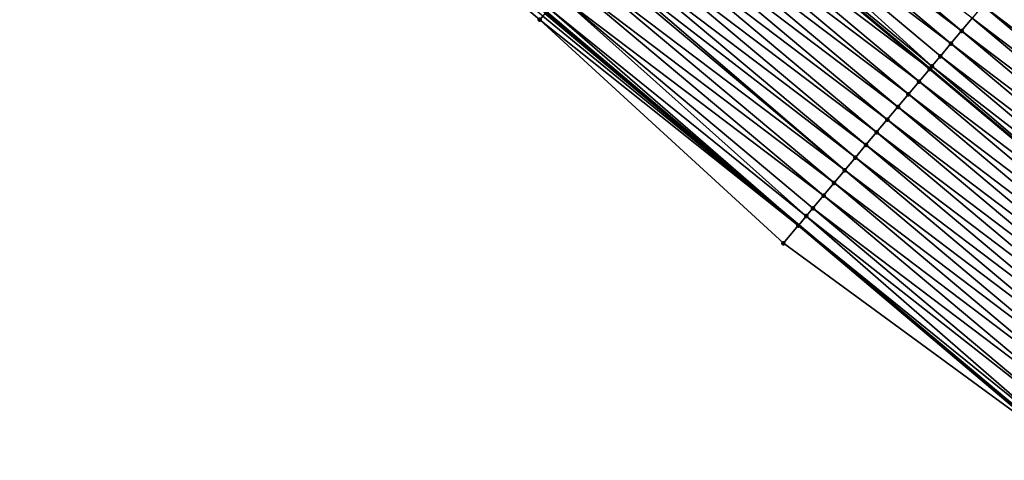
# Model space of a CAD drawing. Header units: feet. Extents: x 2017424 to 2024169, y 808042 to 818730.
# Tile 128 of 256: x 2017883 to 2017942, y 818268 to 818294. Entities that reach past the tile are written whole.
import ezdxf

# ---------------------------------------------------------------- set-up
doc = ezdxf.new("R2010")
doc.units = ezdxf.units.FT
doc.header["$MEASUREMENT"] = 0
for name, color, linetype, lineweight in [('EP_Travel Lane', 172, 'Continuous', 53), ('NB-Road Shots', 141, 'Continuous', 100), ('NB-Road X-Section', 40, 'Continuous', 13), ('Notes', 3, 'Continuous', 100), ('STRIPING', 60, 'Continuous', 53)]:
    doc.layers.add(name, color=color, linetype=linetype, lineweight=lineweight)
doc.layers.add('I-77-MM15-17_NB-Surface-BORDER', color=7, linetype='Continuous')
doc.layers.add('I-77-MM15-17_NB-Surface-TIN', color=7, linetype='Continuous')

msp = doc.modelspace()

# ---------------------------------------------------------------- linework, layer by layer
at = {"layer": 'EP_Travel Lane'}
msp.add_polyline3d([(2017669.572152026, 818500.623913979, 276.2142146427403), (2017684.887690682, 818487.7625524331, 276.0730450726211), (2017700.203180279, 818474.9012320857, 275.9237450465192), (2017715.501710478, 818462.0497005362, 275.7629616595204), (2017730.799629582, 818449.167727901, 275.5942802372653), (2017746.097513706, 818436.2857847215, 275.4202003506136), (2017761.395405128, 818423.4038353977, 275.2472398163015), (2017776.693345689, 818410.5218446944, 275.0818815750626), (2017791.99130394, 818397.6398390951, 274.9192514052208), (2017807.289204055, 818384.7578824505, 274.747639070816), (2017822.587136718, 818371.8758983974, 274.5810475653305), (2017837.885092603, 818358.9938947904, 274.4180497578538), (2017853.18298255, 818346.1119467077, 274.2448767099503), (2017868.502268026, 818333.217688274, 274.0707611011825), (2017883.822297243, 818320.3620549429, 273.8982209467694), (2017899.142508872, 818307.506268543, 273.7567614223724), (2017914.462768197, 818294.6504421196, 273.6234330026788), (2017929.78298554, 818281.7946509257, 273.4829504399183), (2017945.103190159, 818268.938870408, 273.3402997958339)], dxfattribs=at)
at = {"layer": 'I-77-MM15-17_NB-Surface-BORDER', "color": 3, "linetype": 'Continuous', "lineweight": -3}
msp.add_polyline3d([(2017945.03328496, 818268.8555568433, 273.3409461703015), (2017928.858083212, 818280.6924873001, 273.4795691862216), (2017914.1027162, 818294.2213936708, 273.6213631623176), (2017898.84306939, 818307.1495305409, 273.7480917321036), (2017883.543332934, 818320.0295635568, 273.9024397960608), (2017868.353390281, 818333.0402770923, 274.0702513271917), (2017852.931688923, 818345.8135374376, 274.2438751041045), (2017837.397362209, 818358.4147727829, 274.4119851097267), (2017822.040944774, 818371.2274179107, 274.5698653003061), (2017806.857102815, 818384.2448189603, 274.7418484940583), (2017791.502601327, 818397.0595721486, 274.9124553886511), (2017776.20983502, 818409.9477754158, 275.0726494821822), (2017760.963295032, 818422.890779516, 275.2400691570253), (2017745.255806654, 818435.286517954, 275.3975136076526), (2017730.124493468, 818448.3660867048, 275.585666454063), (2017715.044286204, 818461.5066114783, 275.7536184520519), (2017700.014771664, 818474.6768939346, 275.9219362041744), (2017684.590244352, 818487.4083693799, 276.0713054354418), (2017669.37084045, 818500.3842168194, 276.2119112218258)], dxfattribs=at)
at = {"layer": 'I-77-MM15-17_NB-Surface-TIN', "color": 128, "linetype": 'Continuous', "lineweight": -3}
for points in [[(2017914.1027162, 818294.2213936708, 273.6213631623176), (2017914.286144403, 818294.4399846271, 273.6213631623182), (2017898.84306939, 818307.1495305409, 273.7480917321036)], [(2017939.634902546, 818293.538721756, 273.1838493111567), (2017924.314704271, 818306.3944980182, 273.3274913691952), (2017923.672025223, 818305.6283624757, 273.3490089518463)], [(2017939.634902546, 818293.538721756, 273.1838493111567), (2017940.277593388, 818294.3048474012, 273.1643415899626), (2017924.314704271, 818306.3944980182, 273.3274913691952)], [(2017938.992227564, 818292.7725828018, 273.2060596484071), (2017923.672025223, 818305.6283624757, 273.3490089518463), (2017923.029335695, 818304.8622357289, 273.3687403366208)], [(2017938.992227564, 818292.7725828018, 273.2060596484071), (2017939.634902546, 818293.538721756, 273.1838493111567), (2017923.672025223, 818305.6283624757, 273.3490089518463)], [(2017937.844680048, 818291.4046204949, 273.2423620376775), (2017923.029335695, 818304.8622357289, 273.3687403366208), (2017922.394054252, 818304.1049816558, 273.3847398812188)], [(2017937.844680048, 818291.4046204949, 273.2423620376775), (2017938.349557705, 818292.0064395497, 273.2291427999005), (2017923.029335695, 818304.8622357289, 273.3687403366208)], [(2017938.349557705, 818292.0064395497, 273.2291427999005), (2017938.992227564, 818292.7725828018, 273.2060596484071), (2017923.029335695, 818304.8622357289, 273.3687403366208)], [(2017937.706847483, 818291.2403301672, 273.2453479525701), (2017922.386625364, 818304.0961264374, 273.3849269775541), (2017921.743923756, 818303.3300098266, 273.4026000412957)], [(2017922.386625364, 818304.0961264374, 273.3849269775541), (2017937.714276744, 818291.2491855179, 273.2451870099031), (2017922.394054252, 818304.1049816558, 273.3847398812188)], [(2017937.706847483, 818291.2403301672, 273.2453479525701), (2017937.714276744, 818291.2491855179, 273.2451870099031), (2017922.386625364, 818304.0961264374, 273.3849269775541)], [(2017937.844680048, 818291.4046204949, 273.2423620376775), (2017922.394054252, 818304.1049816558, 273.3847398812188), (2017937.714276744, 818291.2491855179, 273.2451870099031)], [(2017937.064143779, 818290.4742153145, 273.2626639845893), (2017921.743923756, 818303.3300098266, 273.4026000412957), (2017921.101253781, 818302.5638666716, 273.4256634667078)], [(2017937.064143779, 818290.4742153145, 273.2626639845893), (2017937.706847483, 818291.2403301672, 273.2453479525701), (2017921.743923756, 818303.3300098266, 273.4026000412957)], [(2017936.421486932, 818289.7080611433, 273.2879644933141), (2017921.101253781, 818302.5638666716, 273.4256634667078), (2017920.458582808, 818301.7977243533, 273.4485570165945)], [(2017936.421486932, 818289.7080611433, 273.2879644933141), (2017937.064143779, 818290.4742153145, 273.2626639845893), (2017921.101253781, 818302.5638666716, 273.4256634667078)], [(2017935.778830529, 818288.9419065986, 273.3133408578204), (2017920.458582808, 818301.7977243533, 273.4485570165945), (2017919.815907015, 818301.0315860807, 273.4706289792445)], [(2017935.778830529, 818288.9419065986, 273.3133408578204), (2017936.421486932, 818289.7080611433, 273.2879644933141), (2017920.458582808, 818301.7977243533, 273.4485570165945)], [(2017935.136156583, 818288.1757667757, 273.33572765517), (2017919.815907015, 818301.0315860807, 273.4706289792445), (2017919.173233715, 818300.2654457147, 273.4931260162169)], [(2017935.136156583, 818288.1757667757, 273.33572765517), (2017935.778830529, 818288.9419065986, 273.3133408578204), (2017919.815907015, 818301.0315860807, 273.4706289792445)], [(2017934.493485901, 818287.4096242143, 273.3586705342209), (2017919.173233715, 818300.2654457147, 273.4931260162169), (2017918.530560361, 818299.499305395, 273.5156137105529)], [(2017934.493485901, 818287.4096242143, 273.3586705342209), (2017935.136156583, 818288.1757667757, 273.33572765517), (2017919.173233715, 818300.2654457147, 273.4931260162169)], [(2017933.850823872, 818286.6434743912, 273.3830880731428), (2017918.530560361, 818299.499305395, 273.5156137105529), (2017917.887871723, 818298.7331779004, 273.5354969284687)], [(2017933.850823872, 818286.6434743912, 273.3830880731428), (2017934.493485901, 818287.4096242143, 273.3586705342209), (2017918.530560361, 818299.499305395, 273.5156137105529)], [(2017933.208123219, 818285.8773569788, 273.4009238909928), (2017917.887871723, 818298.7331779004, 273.5354969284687), (2017917.372073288, 818298.1183520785, 273.5480869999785)], [(2017933.208123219, 818285.8773569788, 273.4009238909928), (2017933.850823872, 818286.6434743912, 273.3830880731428), (2017917.887871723, 818298.7331779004, 273.5354969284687)], [(2017932.565393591, 818285.1112638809, 273.4138221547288), (2017917.245156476, 818297.9670727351, 273.5508457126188), (2017916.602435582, 818297.2009723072, 273.5652324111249)], [(2017932.565393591, 818285.1112638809, 273.4138221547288), (2017917.372073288, 818298.1183520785, 273.5480869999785), (2017917.245156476, 818297.9670727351, 273.5508457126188)], [(2017932.565393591, 818285.1112638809, 273.4138221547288), (2017933.208123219, 818285.8773569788, 273.4009238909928), (2017917.372073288, 818298.1183520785, 273.5480869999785)], [(2017942.205647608, 818296.603239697, 273.1026993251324), (2017958.168562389, 818284.5135675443, 272.9439228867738), (2017942.848302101, 818297.3693958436, 273.0769976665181)], [(2017931.922661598, 818284.3451727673, 273.4263173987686), (2017916.602435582, 818297.2009723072, 273.5652324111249), (2017915.95973983, 818296.434850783, 273.583903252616)], [(2017931.922661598, 818284.3451727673, 273.4263173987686), (2017932.565393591, 818285.1112638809, 273.4138221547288), (2017916.602435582, 818297.2009723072, 273.5652324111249)], [(2017931.279951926, 818283.5790629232, 273.442616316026), (2017915.95973983, 818296.434850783, 273.583903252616), (2017915.317067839, 818295.6687093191, 273.6066232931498)], [(2017931.279951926, 818283.5790629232, 273.442616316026), (2017931.922661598, 818284.3451727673, 273.4263173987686), (2017915.95973983, 818296.434850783, 273.583903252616)], [(2017941.562982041, 818295.8370928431, 273.1265139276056), (2017957.525906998, 818283.7474121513, 272.9694715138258), (2017942.205647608, 818296.603239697, 273.1026993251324)], [(2017942.205647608, 818296.603239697, 273.1026993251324), (2017957.525906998, 818283.7474121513, 272.9694715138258), (2017958.168562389, 818284.5135675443, 272.9439228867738)], [(2017930.23767247, 818282.3366083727, 273.4738793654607), (2017915.317067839, 818295.6687093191, 273.6066232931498), (2017914.674355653, 818294.9026015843, 273.622493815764)], [(2017930.23767247, 818282.3366083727, 273.4738793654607), (2017930.637269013, 818282.8129306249, 273.4634750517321), (2017915.317067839, 818295.6687093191, 273.6066232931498)], [(2017930.637269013, 818282.8129306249, 273.4634750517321), (2017931.279951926, 818283.5790629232, 273.442616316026), (2017915.317067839, 818295.6687093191, 273.6066232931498)], [(2017940.9202941, 818295.0709647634, 273.1465159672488), (2017956.883246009, 818282.981261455, 272.9940663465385), (2017941.562982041, 818295.8370928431, 273.1265139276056)], [(2017941.562982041, 818295.8370928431, 273.1265139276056), (2017956.883246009, 818282.981261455, 272.9940663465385), (2017957.525906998, 818283.7474121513, 272.9694715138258)], [(2017940.277593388, 818294.3048474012, 273.1643415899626), (2017956.240560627, 818282.2151312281, 273.0145044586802), (2017940.9202941, 818295.0709647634, 273.1465159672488)], [(2017940.9202941, 818295.0709647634, 273.1465159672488), (2017956.240560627, 818282.2151312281, 273.0145044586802), (2017956.883246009, 818282.981261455, 272.9940663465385)], [(2017929.75209522, 818281.7578316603, 273.4835667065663), (2017914.286144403, 818294.4399846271, 273.6213631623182), (2017914.1027162, 818294.2213936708, 273.6213631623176)], [(2017929.75209522, 818281.7578316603, 273.4835667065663), (2017914.415924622, 818294.5946187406, 273.623433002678), (2017914.286144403, 818294.4399846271, 273.6213631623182)], [(2017929.75209522, 818281.7578316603, 273.4835667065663), (2017914.462768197, 818294.6504421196, 273.6234330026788), (2017914.415924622, 818294.5946187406, 273.623433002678)], [(2017914.521031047, 818294.7198738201, 273.62343300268), (2017914.462768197, 818294.6504421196, 273.6234330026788), (2017929.78298554, 818281.7946509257, 273.4829504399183)], [(2017929.75209522, 818281.7578316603, 273.4835667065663), (2017929.78298554, 818281.7946509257, 273.4829504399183), (2017914.462768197, 818294.6504421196, 273.6234330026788)], [(2017914.521031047, 818294.7198738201, 273.62343300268), (2017929.78298554, 818281.7946509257, 273.4829504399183), (2017914.674355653, 818294.9026015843, 273.622493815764)], [(2017930.23767247, 818282.3366083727, 273.4738793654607), (2017914.674355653, 818294.9026015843, 273.622493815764), (2017929.78298554, 818281.7946509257, 273.4829504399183)], [(2017929.75209522, 818281.7578316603, 273.4835667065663), (2017914.1027162, 818294.2213936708, 273.6213631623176), (2017928.858083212, 818280.6924873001, 273.4795691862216)], [(2017939.634902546, 818293.538721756, 273.1838493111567), (2017955.597853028, 818281.4490196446, 273.0311565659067), (2017940.277593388, 818294.3048474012, 273.1643415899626)], [(2017940.277593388, 818294.3048474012, 273.1643415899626), (2017955.597853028, 818281.4490196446, 273.0311565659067), (2017956.240560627, 818282.2151312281, 273.0145044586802)], [(2017938.992227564, 818292.7725828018, 273.2060596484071), (2017954.955157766, 818280.6828977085, 273.0499110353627), (2017939.634902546, 818293.538721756, 273.1838493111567)], [(2017939.634902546, 818293.538721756, 273.1838493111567), (2017954.955157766, 818280.6828977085, 273.0499110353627), (2017955.597853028, 818281.4490196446, 273.0311565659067)], [(2017938.349557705, 818292.0064395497, 273.2291427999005), (2017954.312498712, 818279.9167453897, 273.0748353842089), (2017938.992227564, 818292.7725828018, 273.2060596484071)], [(2017938.992227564, 818292.7725828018, 273.2060596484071), (2017954.312498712, 818279.9167453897, 273.0748353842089), (2017954.955157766, 818280.6828977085, 273.0499110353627)], [(2017937.844680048, 818291.4046204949, 273.2423620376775), (2017953.669829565, 818279.150601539, 273.0980401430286), (2017938.349557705, 818292.0064395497, 273.2291427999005)], [(2017938.349557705, 818292.0064395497, 273.2291427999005), (2017953.669829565, 818279.150601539, 273.0980401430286), (2017954.312498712, 818279.9167453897, 273.0748353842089)], [(2017937.064143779, 818290.4742153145, 273.2626639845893), (2017953.027119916, 818278.3844916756, 273.1143429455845), (2017937.706847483, 818291.2403301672, 273.2453479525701)], [(2017937.706847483, 818291.2403301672, 273.2453479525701), (2017953.034549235, 818278.3933474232, 273.1141544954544), (2017937.714276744, 818291.2491855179, 273.2451870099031)], [(2017937.706847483, 818291.2403301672, 273.2453479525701), (2017953.027119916, 818278.3844916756, 273.1143429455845), (2017953.034549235, 818278.3933474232, 273.1141544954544)], [(2017937.844680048, 818291.4046204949, 273.2423620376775), (2017937.714276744, 818291.2491855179, 273.2451870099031), (2017953.034549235, 818278.3933474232, 273.1141544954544)], [(2017937.844680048, 818291.4046204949, 273.2423620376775), (2017953.034549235, 818278.3933474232, 273.1141544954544), (2017953.669829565, 818279.150601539, 273.0980401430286)], [(2017936.421486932, 818289.7080611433, 273.2879644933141), (2017952.384415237, 818277.6183776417, 273.1314927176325), (2017937.064143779, 818290.4742153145, 273.2626639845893)], [(2017937.064143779, 818290.4742153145, 273.2626639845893), (2017952.384415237, 818277.6183776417, 273.1314927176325), (2017953.027119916, 818278.3844916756, 273.1143429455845)], [(2017935.778830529, 818288.9419065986, 273.3133408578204), (2017951.741743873, 818276.8522356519, 273.1543194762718), (2017936.421486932, 818289.7080611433, 273.2879644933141)], [(2017936.421486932, 818289.7080611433, 273.2879644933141), (2017951.741743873, 818276.8522356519, 273.1543194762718), (2017952.384415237, 818277.6183776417, 273.1314927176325)], [(2017935.136156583, 818288.1757667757, 273.33572765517), (2017951.099087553, 818276.0860810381, 273.1797098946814), (2017935.778830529, 818288.9419065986, 273.3133408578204)], [(2017935.778830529, 818288.9419065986, 273.3133408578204), (2017951.099087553, 818276.0860810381, 273.1797098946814), (2017951.741743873, 818276.8522356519, 273.1543194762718)], [(2017934.493485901, 818287.4096242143, 273.3586705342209), (2017950.456423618, 818275.319932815, 273.2038025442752), (2017935.136156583, 818288.1757667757, 273.33572765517)], [(2017935.136156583, 818288.1757667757, 273.33572765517), (2017950.456423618, 818275.319932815, 273.2038025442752), (2017951.099087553, 818276.0860810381, 273.1797098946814)], [(2017933.850823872, 818286.6434743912, 273.3830880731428), (2017949.813748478, 818274.5537939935, 273.2259859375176), (2017934.493485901, 818287.4096242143, 273.3586705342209)], [(2017934.493485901, 818287.4096242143, 273.3586705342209), (2017949.813748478, 818274.5537939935, 273.2259859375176), (2017950.456423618, 818275.319932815, 273.2038025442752)], [(2017933.208123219, 818285.8773569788, 273.4009238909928), (2017949.171070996, 818273.787657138, 273.2477701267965), (2017933.850823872, 818286.6434743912, 273.3830880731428)], [(2017933.850823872, 818286.6434743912, 273.3830880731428), (2017949.171070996, 818273.787657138, 273.2477701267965), (2017949.813748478, 818274.5537939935, 273.2259859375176)], [(2017932.565393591, 818285.1112638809, 273.4138221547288), (2017948.528368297, 818273.0215414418, 273.2652574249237), (2017933.208123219, 818285.8773569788, 273.4009238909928)], [(2017933.208123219, 818285.8773569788, 273.4009238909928), (2017948.528368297, 818273.0215414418, 273.2652574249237), (2017949.171070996, 818273.787657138, 273.2477701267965)], [(2017931.922661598, 818284.3451727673, 273.4263173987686), (2017947.885642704, 818272.2554449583, 273.2788431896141), (2017932.565393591, 818285.1112638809, 273.4138221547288)], [(2017932.565393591, 818285.1112638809, 273.4138221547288), (2017947.885642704, 818272.2554449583, 273.2788431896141), (2017948.528368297, 818273.0215414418, 273.2652574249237)], [(2017931.279951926, 818283.5790629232, 273.442616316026), (2017947.242916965, 818271.4893485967, 273.2924041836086), (2017931.922661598, 818284.3451727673, 273.4263173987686)], [(2017931.922661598, 818284.3451727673, 273.4263173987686), (2017947.242916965, 818271.4893485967, 273.2924041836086), (2017947.885642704, 818272.2554449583, 273.2788431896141)], [(2017930.637269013, 818282.8129306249, 273.4634750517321), (2017946.600202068, 818270.7232431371, 273.3078126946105), (2017931.279951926, 818283.5790629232, 273.442616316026)], [(2017931.279951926, 818283.5790629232, 273.442616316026), (2017946.600202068, 818270.7232431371, 273.3078126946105), (2017947.242916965, 818271.4893485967, 273.2924041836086)], [(2017930.23767247, 818282.3366083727, 273.4738793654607), (2017945.957497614, 818269.9571289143, 273.3250007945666), (2017930.637269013, 818282.8129306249, 273.4634750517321)], [(2017930.637269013, 818282.8129306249, 273.4634750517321), (2017945.957497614, 818269.9571289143, 273.3250007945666), (2017946.600202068, 818270.7232431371, 273.3078126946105)], [(2017930.23767247, 818282.3366083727, 273.4738793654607), (2017929.78298554, 818281.7946509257, 273.4829504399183), (2017945.314770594, 818269.1910336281, 273.3383434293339)], [(2017930.23767247, 818282.3366083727, 273.4738793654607), (2017945.314770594, 818269.1910336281, 273.3383434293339), (2017945.957497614, 818269.9571289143, 273.3250007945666)], [(2017929.75209522, 818281.7578316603, 273.4835667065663), (2017928.858083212, 818280.6924873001, 273.4795691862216), (2017945.03328496, 818268.8555568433, 273.3409461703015)], [(2017929.75209522, 818281.7578316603, 273.4835667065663), (2017945.103190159, 818268.938870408, 273.3402997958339), (2017929.78298554, 818281.7946509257, 273.4829504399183)], [(2017929.75209522, 818281.7578316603, 273.4835667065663), (2017945.03328496, 818268.8555568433, 273.3409461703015), (2017945.103190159, 818268.938870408, 273.3402997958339)], [(2017945.314770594, 818269.1910336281, 273.3383434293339), (2017929.78298554, 818281.7946509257, 273.4829504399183), (2017945.103190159, 818268.938870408, 273.3402997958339)]]:
    msp.add_3dface(points, dxfattribs=at)
at = {"layer": 'NB-Road Shots', "lineweight": 100}
for p in [(2017914.1027162, 818294.2213936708, 273.6213631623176), (2017939.634902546, 818293.538721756, 273.1838493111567), (2017938.992227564, 818292.7725828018, 273.2060596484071), (2017938.349557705, 818292.0064395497, 273.2291427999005), (2017937.706847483, 818291.2403301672, 273.2453479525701), (2017937.844680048, 818291.4046204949, 273.2423620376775), (2017937.064143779, 818290.4742153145, 273.2626639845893), (2017936.421486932, 818289.7080611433, 273.2879644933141), (2017935.778830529, 818288.9419065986, 273.3133408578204), (2017935.136156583, 818288.1757667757, 273.33572765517), (2017934.493485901, 818287.4096242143, 273.3586705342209), (2017933.850823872, 818286.6434743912, 273.3830880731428), (2017933.208123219, 818285.8773569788, 273.4009238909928), (2017932.565393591, 818285.1112638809, 273.4138221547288), (2017931.922661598, 818284.3451727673, 273.4263173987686), (2017931.279951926, 818283.5790629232, 273.442616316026), (2017930.637269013, 818282.8129306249, 273.4634750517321), (2017930.23767247, 818282.3366083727, 273.4738793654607), (2017930.23767247, 818282.3366083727, 273.4738793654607), (2017929.75209522, 818281.7578316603, 273.4835667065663), (2017929.75209522, 818281.7578316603, 273.4835667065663), (2017928.858083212, 818280.6924873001, 273.4795691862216), (2017928.858083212, 818280.6924873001, 273.4795691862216)]:
    msp.add_point(p, dxfattribs=at)
at = {"layer": 'NB-Road X-Section', "extrusion": (-0.7660071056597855, 0.6427864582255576, 0.007660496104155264), "elevation": -1019766.000860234, "flags": 128}
msp.add_lwpolyline([(-1923962.621478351, 8085.630294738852), (-1923964.012239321, 8085.634292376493), (-1923964.767731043, 8085.624604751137), (-1923964.767731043, 8085.624604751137), (-1923965.389470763, 8085.614200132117), (-1923966.389470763, 8085.593340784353), (-1923967.389470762, 8085.577041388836), (-1923968.389470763, 8085.564545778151), (-1923969.389470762, 8085.551647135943), (-1923970.389470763, 8085.533810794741), (-1923971.389470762, 8085.509392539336), (-1923972.389470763, 8085.486448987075), (-1923973.389470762, 8085.46406153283), (-1923974.389470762, 8085.438684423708), (-1923975.389470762, 8085.413383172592), (-1923976.389470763, 8085.396066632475), (-1923976.603921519, 8085.393080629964), (-1923977.389470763, 8085.379861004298), (-1923978.389470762, 8085.356777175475), (-1923979.389470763, 8085.33456618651), (-1923980.389470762, 8085.315057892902), (-1923981.389470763, 8085.297231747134), (-1923982.389470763, 8085.277229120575), (-1923983.389470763, 8085.253413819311), (-1923984.389470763, 8085.227711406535), (-1923985.389470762, 8085.202732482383), (-1923986.389470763, 8085.180562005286), (-1923987.389470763, 8085.163602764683), (-1923987.923445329, 8085.152927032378), (-1923988.389470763, 8085.139988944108), (-1923989.389470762, 8085.102563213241), (-1923990.389470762, 8085.058798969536), (-1923991.389470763, 8085.016717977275), (-1923992.389470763, 8084.981341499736)], dxfattribs=at)
at = {"layer": 'Notes', "extrusion": (0, 0, -1)}
msp.add_arc((-2018957.903865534, 817533.1847517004, -314.9020153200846), 1339.458490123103, 30.1379966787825, 40.3728343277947, dxfattribs=at)
at = {"layer": 'STRIPING'}
msp.add_polyline3d([(2017692.822499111, 818497.2141553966, 275.8535978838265), (2017708.138058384, 818484.3527765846, 275.7158335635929), (2017723.449343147, 818471.4905693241, 275.5574782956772), (2017738.747150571, 818458.6086907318, 275.3715446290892), (2017754.045030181, 818445.7267513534, 275.196764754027), (2017769.342915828, 818432.8448068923, 275.0229163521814), (2017784.640857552, 818419.9628152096, 274.8577334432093), (2017799.938741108, 818407.0808725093, 274.6835626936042), (2017815.236593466, 818394.1989560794, 274.504571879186), (2017830.53451309, 818381.3169830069, 274.3359726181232), (2017845.832543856, 818368.4349163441, 274.1845459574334), (2017861.130515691, 818355.552899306, 274.0240159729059), (2017876.433732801, 818342.6720797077, 273.862363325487), (2017891.753802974, 818329.8164113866, 273.6968544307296), (2017907.073920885, 818316.960703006, 273.5394800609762), (2017922.394054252, 818304.1049816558, 273.3847398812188), (2017937.714276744, 818291.2491855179, 273.2451870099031), (2017953.034549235, 818278.3933474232, 273.1141544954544)], dxfattribs=at)

doc.saveas('drawing.dxf')
